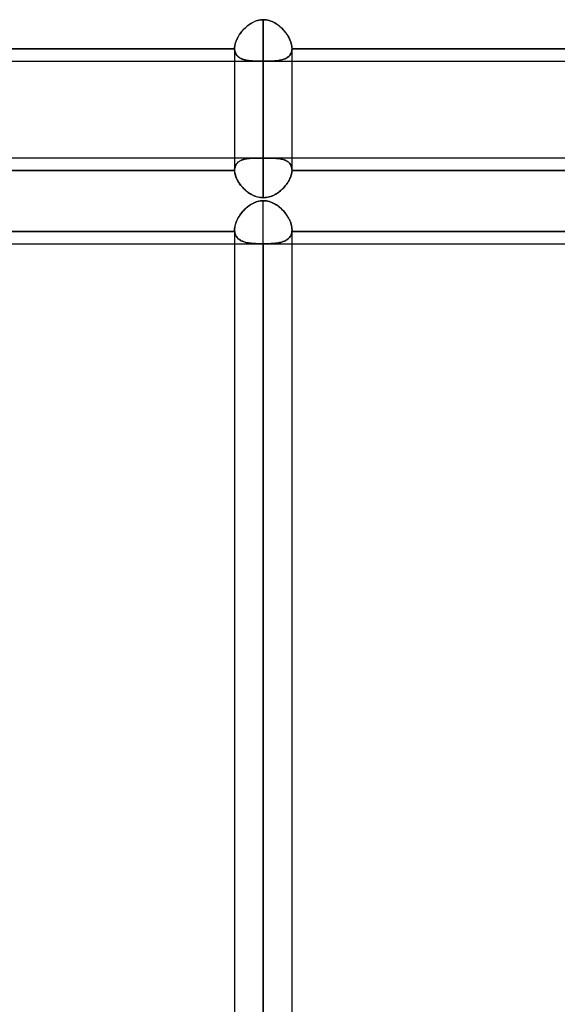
# Model space of a CAD drawing. Header units: millimetres. Extents: x -52 to 132, y -156 to 156.
# Tile 6 of 77: x 8 to 17, y -93 to -76. Entities that reach past the tile are written whole.
import ezdxf

# ---------------------------------------------------------------- set-up
doc = ezdxf.new("R2010")
doc.units = ezdxf.units.MM
doc.layers.add('MAIN-1', color=7, linetype='Continuous')

msp = doc.modelspace()

# ---------------------------------------------------------------- linework, layer by layer
at = {"layer": 'MAIN-1'}
for p, q in [((11.805, -76.299), (11.827, -76.284)), ((11.833, -76.281), (11.812, -76.294)), ((11.827, -76.284), (11.849, -76.271)), ((11.855, -76.268), (11.833, -76.281)), ((11.849, -76.271), (11.873, -76.258)), ((11.878, -76.256), (11.855, -76.268)), ((11.873, -76.258), (11.897, -76.247)), ((11.901, -76.245), (11.878, -76.256)), ((11.897, -76.247), (11.922, -76.237)), ((11.925, -76.236), (11.901, -76.245)), ((11.922, -76.237), (11.947, -76.229)), ((11.95, -76.229), (11.925, -76.236)), ((11.947, -76.229), (11.972, -76.223)), ((11.975, -76.222), (11.95, -76.229)), ((11.972, -76.223), (11.998, -76.218)), ((12, -76.218), (11.975, -76.222)), ((11.998, -76.218), (12.024, -76.215)), ((12.025, -76.215), (12, -76.218)), ((12.024, -76.215), (12.05, -76.215)), ((12.05, -76.215), (12.025, -76.215)), ((12.076, -76.215), (12.05, -76.215)), ((12.05, -78.623), (12.05, -76.215)), ((12.05, -76.215), (12.05, -78.623)), ((12.05, -76.215), (12.076, -76.216)), ((12.102, -76.218), (12.076, -76.215)), ((12.076, -76.216), (12.103, -76.218)), ((12.128, -76.223), (12.102, -76.218)), ((12.103, -76.218), (12.129, -76.223)), ((12.154, -76.23), (12.128, -76.223)), ((12.129, -76.223), (12.154, -76.23)), ((12.179, -76.238), (12.154, -76.23)), ((12.154, -76.23), (12.179, -76.238)), ((12.203, -76.247), (12.179, -76.238)), ((12.179, -76.238), (12.203, -76.247)), ((12.227, -76.258), (12.203, -76.247)), ((12.203, -76.247), (12.227, -76.258)), ((12.25, -76.271), (12.227, -76.258)), ((12.227, -76.258), (12.251, -76.271)), ((12.273, -76.284), (12.25, -76.271)), ((12.251, -76.271), (12.274, -76.285)), ((12.295, -76.299), (12.273, -76.284)), ((12.274, -76.285), (12.296, -76.3)), ((11.638, -76.471), (11.653, -76.449)), ((11.662, -76.438), (11.646, -76.458)), ((11.653, -76.449), (11.669, -76.428)), ((11.678, -76.417), (11.662, -76.438)), ((11.669, -76.428), (11.687, -76.407)), ((11.695, -76.397), (11.678, -76.417)), ((11.687, -76.407), (11.705, -76.387)), ((11.713, -76.378), (11.695, -76.397)), ((11.705, -76.387), (11.723, -76.368)), ((11.732, -76.36), (11.713, -76.378)), ((11.723, -76.368), (11.743, -76.349)), ((11.751, -76.342), (11.732, -76.36)), ((11.743, -76.349), (11.763, -76.332)), ((11.77, -76.325), (11.751, -76.342)), ((11.763, -76.332), (11.783, -76.315)), ((11.791, -76.309), (11.77, -76.325)), ((11.783, -76.315), (11.805, -76.299)), ((11.812, -76.294), (11.791, -76.309)), ((12.317, -76.315), (12.295, -76.299)), ((12.296, -76.3), (12.318, -76.316)), ((12.338, -76.332), (12.317, -76.315)), ((12.318, -76.316), (12.339, -76.333)), ((12.358, -76.35), (12.338, -76.332)), ((12.339, -76.333), (12.36, -76.351)), ((12.378, -76.369), (12.358, -76.35)), ((12.36, -76.351), (12.379, -76.37)), ((12.397, -76.389), (12.378, -76.369)), ((12.379, -76.37), (12.398, -76.39)), ((12.415, -76.409), (12.397, -76.389)), ((12.398, -76.39), (12.416, -76.41)), ((12.432, -76.43), (12.415, -76.409)), ((12.416, -76.41), (12.433, -76.431)), ((12.449, -76.451), (12.432, -76.43)), ((12.433, -76.431), (12.45, -76.453)), ((12.464, -76.473), (12.449, -76.451)), ((12.45, -76.453), (12.465, -76.474)), ((11.568, -76.611), (11.561, -76.632)), ((11.562, -76.629), (11.569, -76.606)), ((11.575, -76.589), (11.568, -76.611)), ((11.569, -76.606), (11.577, -76.584)), ((11.584, -76.567), (11.575, -76.589)), ((11.577, -76.584), (11.587, -76.561)), ((11.595, -76.545), (11.584, -76.567)), ((11.587, -76.561), (11.598, -76.538)), ((11.606, -76.523), (11.595, -76.545)), ((11.598, -76.538), (11.61, -76.516)), ((11.618, -76.501), (11.606, -76.523)), ((11.61, -76.516), (11.623, -76.493)), ((11.632, -76.48), (11.618, -76.501)), ((11.623, -76.493), (11.638, -76.471)), ((11.646, -76.458), (11.632, -76.48)), ((12.478, -76.495), (12.464, -76.473)), ((12.465, -76.474), (12.479, -76.496)), ((12.491, -76.517), (12.478, -76.495)), ((12.479, -76.496), (12.492, -76.519)), ((12.503, -76.54), (12.491, -76.517)), ((12.492, -76.519), (12.504, -76.541)), ((12.514, -76.563), (12.503, -76.54)), ((12.504, -76.541), (12.514, -76.563)), ((12.523, -76.585), (12.514, -76.563)), ((12.514, -76.563), (12.523, -76.586)), ((12.531, -76.607), (12.523, -76.585)), ((12.523, -76.586), (12.531, -76.608)), ((12.538, -76.629), (12.531, -76.607)), ((12.531, -76.608), (12.538, -76.63)), ((0.375, -76.721), (11.55, -76.721)), ((11.55, -76.721), (0.375, -76.721)), ((11.55, -76.714), (11.551, -76.693)), ((11.551, -76.694), (11.55, -76.714)), ((11.55, -76.715), (11.55, -76.714)), ((11.55, -76.714), (11.55, -76.715)), ((11.55, -76.714), (11.55, -76.941)), ((11.55, -76.714), (11.55, -78.835)), ((11.55, -76.716), (11.55, -76.715)), ((11.55, -76.715), (11.55, -76.716)), ((11.55, -76.717), (11.55, -76.716)), ((11.55, -76.716), (11.55, -76.717)), ((11.55, -76.719), (11.55, -76.717)), ((11.55, -76.717), (11.55, -76.718)), ((11.55, -76.718), (11.55, -76.719)), ((11.55, -76.72), (11.55, -76.719)), ((11.55, -76.719), (11.55, -76.72)), ((11.55, -76.721), (11.55, -76.72)), ((11.55, -76.72), (11.55, -76.721)), ((11.55, -76.721), (11.551, -76.74)), ((11.551, -76.739), (11.55, -76.721)), ((11.551, -76.693), (11.553, -76.672)), ((11.553, -76.674), (11.551, -76.694)), ((11.554, -76.756), (11.551, -76.739)), ((11.551, -76.74), (11.554, -76.757)), ((11.553, -76.672), (11.557, -76.651)), ((11.556, -76.653), (11.553, -76.674)), ((11.558, -76.773), (11.554, -76.756)), ((11.554, -76.757), (11.558, -76.774)), ((11.561, -76.632), (11.556, -76.653)), ((11.557, -76.651), (11.562, -76.629)), ((11.563, -76.789), (11.558, -76.773)), ((11.558, -76.774), (11.564, -76.79)), ((11.569, -76.803), (11.563, -76.789)), ((11.564, -76.79), (11.57, -76.805)), ((12.526, -76.813), (12.534, -76.797)), ((12.537, -76.788), (12.531, -76.803)), ((12.534, -76.797), (12.54, -76.779)), ((12.542, -76.773), (12.537, -76.788)), ((12.543, -76.651), (12.538, -76.629)), ((12.538, -76.63), (12.543, -76.652)), ((12.54, -76.779), (12.545, -76.761)), ((12.546, -76.756), (12.542, -76.773)), ((12.547, -76.672), (12.543, -76.651)), ((12.543, -76.652), (12.547, -76.673)), ((12.545, -76.761), (12.548, -76.741)), ((12.549, -76.739), (12.546, -76.756)), ((12.549, -76.693), (12.547, -76.672)), ((12.547, -76.673), (12.549, -76.694)), ((12.548, -76.741), (12.55, -76.721)), ((12.55, -76.714), (12.549, -76.693)), ((12.549, -76.694), (12.55, -76.714)), ((12.55, -76.721), (12.549, -76.739)), ((12.55, -76.715), (12.55, -76.714)), ((12.55, -76.714), (12.55, -76.715)), ((12.55, -78.835), (12.55, -76.714)), ((12.55, -76.941), (12.55, -76.714)), ((12.55, -76.716), (12.55, -76.715)), ((12.55, -76.715), (12.55, -76.716)), ((12.55, -76.717), (12.55, -76.716)), ((12.55, -76.716), (12.55, -76.717)), ((12.55, -76.719), (12.55, -76.717)), ((12.55, -76.717), (12.55, -76.719)), ((12.55, -76.72), (12.55, -76.719)), ((12.55, -76.719), (12.55, -76.72)), ((12.55, -76.721), (12.55, -76.72)), ((12.55, -76.72), (12.55, -76.721)), ((12.55, -76.721), (24.35, -76.721)), ((24.35, -76.721), (12.55, -76.721)), ((37.65, -76.941), (0.905, -76.941)), ((37.65, -76.941), (1.125, -76.941)), ((11.55, -76.941), (11.55, -78.835)), ((11.577, -76.817), (11.569, -76.803)), ((11.57, -76.805), (11.578, -76.82)), ((11.586, -76.831), (11.577, -76.817)), ((11.578, -76.82), (11.588, -76.833)), ((11.596, -76.843), (11.586, -76.831)), ((11.588, -76.833), (11.598, -76.845)), ((11.607, -76.854), (11.596, -76.843)), ((11.598, -76.845), (11.61, -76.857)), ((11.619, -76.865), (11.607, -76.854)), ((11.61, -76.857), (11.623, -76.867)), ((11.633, -76.874), (11.619, -76.865)), ((11.623, -76.867), (11.637, -76.877)), ((11.647, -76.883), (11.633, -76.874)), ((11.637, -76.877), (11.651, -76.885)), ((11.662, -76.891), (11.647, -76.883)), ((11.651, -76.885), (11.667, -76.893)), ((11.678, -76.898), (11.662, -76.891)), ((11.667, -76.893), (11.684, -76.9)), ((11.695, -76.904), (11.678, -76.898)), ((11.684, -76.9), (11.702, -76.906)), ((11.713, -76.91), (11.695, -76.904)), ((11.702, -76.906), (11.72, -76.912)), ((11.732, -76.915), (11.713, -76.91)), ((11.72, -76.912), (11.739, -76.917)), ((11.751, -76.919), (11.732, -76.915)), ((11.739, -76.917), (11.759, -76.921)), ((11.771, -76.923), (11.751, -76.919)), ((11.759, -76.921), (11.78, -76.925)), ((11.791, -76.926), (11.771, -76.923)), ((11.78, -76.925), (11.802, -76.928)), ((11.812, -76.929), (11.791, -76.926)), ((11.802, -76.928), (11.824, -76.93)), ((11.834, -76.931), (11.812, -76.929)), ((11.824, -76.93), (11.847, -76.932)), ((11.856, -76.933), (11.834, -76.931)), ((11.847, -76.932), (11.871, -76.934)), ((11.879, -76.934), (11.856, -76.933)), ((11.871, -76.934), (11.895, -76.935)), ((11.902, -76.936), (11.879, -76.934)), ((11.895, -76.935), (11.92, -76.936)), ((11.926, -76.937), (11.902, -76.936)), ((11.92, -76.936), (11.945, -76.937)), ((11.95, -76.937), (11.926, -76.937)), ((11.945, -76.937), (11.971, -76.938)), ((11.975, -76.938), (11.95, -76.937)), ((11.971, -76.938), (11.997, -76.938)), ((12, -76.938), (11.975, -76.938)), ((11.997, -76.938), (12.024, -76.938)), ((12.025, -76.938), (12, -76.938)), ((12.024, -76.938), (12.05, -76.938)), ((12.05, -76.938), (12.025, -76.938)), ((12.05, -76.938), (12.05, -79.314)), ((12.05, -76.938), (12.079, -76.938)), ((12.076, -76.938), (12.05, -76.938)), ((12.05, -79.314), (12.05, -76.941)), ((12.101, -76.938), (12.076, -76.938)), ((12.079, -76.938), (12.108, -76.938)), ((12.126, -76.938), (12.101, -76.938)), ((12.108, -76.938), (12.137, -76.938)), ((12.151, -76.937), (12.126, -76.938)), ((12.137, -76.938), (12.166, -76.937)), ((12.175, -76.937), (12.151, -76.937)), ((12.166, -76.937), (12.194, -76.936)), ((12.199, -76.936), (12.175, -76.937)), ((12.194, -76.936), (12.221, -76.934)), ((12.223, -76.934), (12.199, -76.936)), ((12.221, -76.934), (12.247, -76.933)), ((12.246, -76.933), (12.223, -76.934)), ((12.269, -76.931), (12.246, -76.933)), ((12.247, -76.933), (12.273, -76.93)), ((12.29, -76.929), (12.269, -76.931)), ((12.273, -76.93), (12.298, -76.928)), ((12.312, -76.926), (12.29, -76.929)), ((12.298, -76.928), (12.322, -76.924)), ((12.332, -76.922), (12.312, -76.926)), ((12.322, -76.924), (12.345, -76.92)), ((12.352, -76.919), (12.332, -76.922)), ((12.345, -76.92), (12.367, -76.915)), ((12.371, -76.914), (12.352, -76.919)), ((12.367, -76.915), (12.388, -76.909)), ((12.389, -76.909), (12.371, -76.914)), ((12.388, -76.909), (12.409, -76.903)), ((12.407, -76.903), (12.389, -76.909)), ((12.424, -76.897), (12.407, -76.903)), ((12.409, -76.903), (12.428, -76.895)), ((12.439, -76.89), (12.424, -76.897)), ((12.428, -76.895), (12.446, -76.887)), ((12.454, -76.882), (12.439, -76.89)), ((12.446, -76.887), (12.462, -76.877)), ((12.468, -76.873), (12.454, -76.882)), ((12.462, -76.877), (12.478, -76.867)), ((12.482, -76.864), (12.468, -76.873)), ((12.478, -76.867), (12.492, -76.855)), ((12.494, -76.853), (12.482, -76.864)), ((12.492, -76.855), (12.504, -76.842)), ((12.505, -76.842), (12.494, -76.853)), ((12.504, -76.842), (12.516, -76.828)), ((12.515, -76.83), (12.505, -76.842)), ((12.523, -76.817), (12.515, -76.83)), ((12.516, -76.828), (12.526, -76.813)), ((12.531, -76.803), (12.523, -76.817)), ((12.55, -78.835), (12.55, -76.941)), ((37.55, -78.623), (0, -78.623)), ((11.55, -78.623), (1.125, -78.623)), ((12.55, -78.623), (11.55, -78.623)), ((11.616, -78.692), (11.629, -78.682)), ((11.635, -78.678), (11.621, -78.688)), ((11.629, -78.682), (11.643, -78.674)), ((11.65, -78.67), (11.635, -78.678)), ((11.643, -78.674), (11.658, -78.666)), ((11.667, -78.662), (11.65, -78.67)), ((11.658, -78.666), (11.674, -78.659)), ((11.684, -78.656), (11.667, -78.662)), ((11.674, -78.659), (11.69, -78.653)), ((11.702, -78.65), (11.684, -78.656)), ((11.69, -78.653), (11.708, -78.648)), ((11.721, -78.645), (11.702, -78.65)), ((11.708, -78.648), (11.726, -78.643)), ((11.74, -78.64), (11.721, -78.645)), ((11.726, -78.643), (11.745, -78.639)), ((11.761, -78.636), (11.74, -78.64)), ((11.745, -78.639), (11.765, -78.636)), ((11.782, -78.633), (11.761, -78.636)), ((11.765, -78.636), (11.785, -78.633)), ((11.804, -78.631), (11.782, -78.633)), ((11.785, -78.633), (11.807, -78.63)), ((11.826, -78.629), (11.804, -78.631)), ((11.807, -78.63), (11.829, -78.628)), ((11.849, -78.627), (11.826, -78.629)), ((11.829, -78.628), (11.851, -78.627)), ((11.873, -78.626), (11.849, -78.627)), ((11.851, -78.627), (11.874, -78.626)), ((11.897, -78.625), (11.873, -78.626)), ((11.874, -78.626), (11.898, -78.625)), ((11.921, -78.624), (11.897, -78.625)), ((11.898, -78.625), (11.922, -78.624)), ((11.946, -78.624), (11.921, -78.624)), ((11.922, -78.624), (11.947, -78.624)), ((11.971, -78.623), (11.946, -78.624)), ((11.947, -78.624), (11.972, -78.623)), ((11.997, -78.623), (11.971, -78.623)), ((11.972, -78.623), (11.998, -78.623)), ((12.024, -78.623), (11.997, -78.623)), ((11.998, -78.623), (12.024, -78.623)), ((12.024, -78.623), (12.05, -78.623)), ((12.05, -78.623), (12.024, -78.623)), ((12.05, -78.623), (12.076, -78.623)), ((12.076, -78.623), (12.05, -78.623)), ((12.076, -78.623), (12.103, -78.623)), ((12.102, -78.623), (12.076, -78.623)), ((12.128, -78.623), (12.102, -78.623)), ((12.103, -78.623), (12.128, -78.623)), ((12.128, -78.623), (12.154, -78.624)), ((12.153, -78.624), (12.128, -78.623)), ((12.178, -78.624), (12.153, -78.624)), ((12.154, -78.624), (12.18, -78.624)), ((12.203, -78.625), (12.178, -78.624)), ((12.18, -78.624), (12.204, -78.625)), ((12.227, -78.626), (12.203, -78.625)), ((12.204, -78.625), (12.229, -78.626)), ((12.251, -78.627), (12.227, -78.626)), ((12.229, -78.626), (12.252, -78.627)), ((12.273, -78.629), (12.251, -78.627)), ((12.252, -78.627), (12.275, -78.629)), ((12.295, -78.631), (12.273, -78.629)), ((12.275, -78.629), (12.297, -78.631)), ((12.317, -78.633), (12.295, -78.631)), ((12.297, -78.631), (12.318, -78.633)), ((12.337, -78.636), (12.317, -78.633)), ((12.318, -78.633), (12.339, -78.636)), ((12.357, -78.64), (12.337, -78.636)), ((12.339, -78.636), (12.359, -78.64)), ((12.377, -78.644), (12.357, -78.64)), ((12.359, -78.64), (12.378, -78.644)), ((12.395, -78.649), (12.377, -78.644)), ((12.378, -78.644), (12.397, -78.649)), ((12.413, -78.655), (12.395, -78.649)), ((12.397, -78.649), (12.415, -78.655)), ((12.431, -78.661), (12.413, -78.655)), ((12.415, -78.655), (12.432, -78.662)), ((12.447, -78.669), (12.431, -78.661)), ((12.432, -78.662), (12.448, -78.669)), ((12.462, -78.677), (12.447, -78.669)), ((12.448, -78.669), (12.464, -78.678)), ((12.477, -78.686), (12.462, -78.677)), ((12.464, -78.678), (12.478, -78.687)), ((24.35, -78.623), (12.55, -78.623)), ((0.375, -78.842), (11.55, -78.842)), ((11.55, -78.842), (1.125, -78.842)), ((11.551, -78.816), (11.55, -78.835)), ((11.55, -78.835), (11.551, -78.817)), ((11.55, -78.836), (11.55, -78.835)), ((11.55, -78.835), (11.55, -78.836)), ((11.55, -78.837), (11.55, -78.836)), ((11.55, -78.836), (11.55, -78.838)), ((11.55, -78.838), (11.55, -78.837)), ((11.55, -78.839), (11.55, -78.838)), ((11.55, -78.838), (11.55, -78.839)), ((11.55, -78.84), (11.55, -78.839)), ((11.55, -78.839), (11.55, -78.84)), ((11.55, -78.841), (11.55, -78.84)), ((11.55, -78.84), (11.55, -78.841)), ((11.55, -78.842), (11.55, -78.841)), ((11.55, -78.841), (11.55, -78.842)), ((11.55, -78.842), (11.551, -78.861)), ((11.552, -78.864), (11.55, -78.842)), ((11.553, -78.798), (11.551, -78.816)), ((11.551, -78.817), (11.553, -78.8)), ((11.557, -78.781), (11.553, -78.798)), ((11.553, -78.8), (11.556, -78.783)), ((11.556, -78.783), (11.561, -78.767)), ((11.562, -78.765), (11.557, -78.781)), ((11.561, -78.767), (11.567, -78.752)), ((11.569, -78.75), (11.562, -78.765)), ((11.567, -78.752), (11.575, -78.738)), ((11.577, -78.735), (11.569, -78.75)), ((11.575, -78.738), (11.583, -78.725)), ((11.586, -78.722), (11.577, -78.735)), ((11.583, -78.725), (11.593, -78.713)), ((11.596, -78.71), (11.586, -78.722)), ((11.593, -78.713), (11.604, -78.702)), ((11.608, -78.698), (11.596, -78.71)), ((11.604, -78.702), (11.616, -78.692)), ((11.621, -78.688), (11.608, -78.698)), ((12.49, -78.697), (12.477, -78.686)), ((12.478, -78.687), (12.491, -78.698)), ((12.502, -78.708), (12.49, -78.697)), ((12.491, -78.698), (12.503, -78.709)), ((12.513, -78.721), (12.502, -78.708)), ((12.503, -78.709), (12.514, -78.721)), ((12.523, -78.734), (12.513, -78.721)), ((12.514, -78.721), (12.523, -78.735)), ((12.531, -78.748), (12.523, -78.734)), ((12.523, -78.735), (12.531, -78.749)), ((12.538, -78.764), (12.531, -78.748)), ((12.531, -78.749), (12.538, -78.765)), ((12.543, -78.78), (12.538, -78.764)), ((12.538, -78.765), (12.543, -78.781)), ((12.547, -78.798), (12.543, -78.78)), ((12.543, -78.781), (12.547, -78.798)), ((12.547, -78.798), (12.549, -78.816)), ((12.549, -78.816), (12.547, -78.798)), ((12.549, -78.816), (12.55, -78.835)), ((12.55, -78.835), (12.549, -78.816)), ((12.55, -78.842), (12.549, -78.862)), ((12.549, -78.861), (12.55, -78.842)), ((12.55, -78.835), (12.55, -78.836)), ((12.55, -78.836), (12.55, -78.835)), ((12.55, -78.836), (12.55, -78.838)), ((12.55, -78.838), (12.55, -78.836)), ((12.55, -78.838), (12.55, -78.839)), ((12.55, -78.839), (12.55, -78.838)), ((12.55, -78.839), (12.55, -78.84)), ((12.55, -78.84), (12.55, -78.839)), ((12.55, -78.84), (12.55, -78.841)), ((12.55, -78.841), (12.55, -78.84)), ((12.55, -78.841), (12.55, -78.842)), ((12.55, -78.842), (12.55, -78.841)), ((12.55, -78.842), (24.35, -78.842)), ((24.35, -78.842), (12.55, -78.842)), ((11.551, -78.861), (11.554, -78.88)), ((11.555, -78.885), (11.552, -78.864)), ((11.554, -78.88), (11.558, -78.899)), ((11.56, -78.908), (11.555, -78.885)), ((11.558, -78.899), (11.563, -78.919)), ((11.566, -78.93), (11.56, -78.908)), ((11.563, -78.919), (11.569, -78.94)), ((11.574, -78.954), (11.566, -78.93)), ((11.569, -78.94), (11.577, -78.96)), ((11.584, -78.977), (11.574, -78.954)), ((11.577, -78.96), (11.585, -78.98)), ((11.595, -79.001), (11.584, -78.977)), ((11.585, -78.98), (11.595, -79.001)), ((11.595, -79.001), (11.606, -79.021)), ((11.608, -79.024), (11.595, -79.001)), ((11.606, -79.021), (11.618, -79.042)), ((11.622, -79.047), (11.608, -79.024)), ((12.49, -79.028), (12.477, -79.049)), ((12.481, -79.043), (12.493, -79.023)), ((12.502, -79.007), (12.49, -79.028)), ((12.493, -79.023), (12.504, -79.002)), ((12.512, -78.985), (12.502, -79.007)), ((12.504, -79.002), (12.514, -78.981)), ((12.522, -78.964), (12.512, -78.985)), ((12.514, -78.981), (12.523, -78.961)), ((12.53, -78.943), (12.522, -78.964)), ((12.523, -78.961), (12.531, -78.94)), ((12.536, -78.922), (12.53, -78.943)), ((12.531, -78.94), (12.537, -78.92)), ((12.542, -78.902), (12.536, -78.922)), ((12.537, -78.92), (12.542, -78.9)), ((12.542, -78.9), (12.546, -78.88)), ((12.546, -78.881), (12.542, -78.902)), ((12.546, -78.88), (12.549, -78.861)), ((12.549, -78.862), (12.546, -78.881)), ((11.618, -79.042), (11.632, -79.062)), ((11.637, -79.07), (11.622, -79.047)), ((11.632, -79.062), (11.646, -79.082)), ((11.654, -79.093), (11.637, -79.07)), ((11.646, -79.082), (11.661, -79.101)), ((11.672, -79.115), (11.654, -79.093)), ((11.661, -79.101), (11.676, -79.121)), ((11.691, -79.137), (11.672, -79.115)), ((11.676, -79.121), (11.693, -79.139)), ((11.711, -79.158), (11.691, -79.137)), ((11.693, -79.139), (11.711, -79.158)), ((11.711, -79.158), (11.729, -79.175)), ((11.732, -79.178), (11.711, -79.158)), ((11.729, -79.175), (11.748, -79.192)), ((11.754, -79.197), (11.732, -79.178)), ((11.748, -79.192), (11.768, -79.208)), ((11.777, -79.215), (11.754, -79.197)), ((12.329, -79.21), (12.349, -79.194)), ((12.36, -79.185), (12.34, -79.202)), ((12.349, -79.194), (12.368, -79.177)), ((12.379, -79.167), (12.36, -79.185)), ((12.368, -79.177), (12.387, -79.16)), ((12.398, -79.149), (12.379, -79.167)), ((12.387, -79.16), (12.405, -79.142)), ((12.416, -79.13), (12.398, -79.149)), ((12.405, -79.142), (12.422, -79.123)), ((12.432, -79.11), (12.416, -79.13)), ((12.422, -79.123), (12.438, -79.103)), ((12.448, -79.09), (12.432, -79.11)), ((12.438, -79.103), (12.453, -79.084)), ((12.463, -79.07), (12.448, -79.09)), ((12.453, -79.084), (12.467, -79.064)), ((12.477, -79.049), (12.463, -79.07)), ((12.467, -79.064), (12.481, -79.043)), ((11.768, -79.208), (11.788, -79.223)), ((11.801, -79.232), (11.777, -79.215)), ((11.788, -79.223), (11.81, -79.238)), ((11.826, -79.248), (11.801, -79.232)), ((11.81, -79.238), (11.831, -79.251)), ((11.852, -79.263), (11.826, -79.248)), ((11.831, -79.251), (11.854, -79.264)), ((11.878, -79.276), (11.852, -79.263)), ((11.854, -79.264), (11.877, -79.275)), ((11.877, -79.275), (11.901, -79.285)), ((11.906, -79.287), (11.878, -79.276)), ((11.901, -79.285), (11.925, -79.294)), ((11.934, -79.296), (11.906, -79.287)), ((11.925, -79.294), (11.949, -79.301)), ((11.962, -79.304), (11.934, -79.296)), ((11.949, -79.301), (11.974, -79.307)), ((11.991, -79.31), (11.962, -79.304)), ((11.97, -79.375), (11.996, -79.37)), ((11.974, -79.307), (11.999, -79.311)), ((12, -79.369), (11.975, -79.374)), ((12.021, -79.313), (11.991, -79.31)), ((11.996, -79.37), (12.023, -79.367)), ((11.999, -79.311), (12.024, -79.313)), ((12.025, -79.367), (12, -79.369)), ((12.05, -79.314), (12.021, -79.313)), ((12.023, -79.367), (12.05, -79.366)), ((12.024, -79.313), (12.05, -79.314)), ((12.05, -79.366), (12.025, -79.367)), ((12.076, -79.313), (12.05, -79.314)), ((12.05, -79.314), (12.075, -79.313)), ((12.077, -79.367), (12.05, -79.366)), ((12.05, -109.5), (12.05, -79.366)), ((12.05, -79.366), (12.074, -79.367)), ((12.074, -79.367), (12.098, -79.369)), ((12.075, -79.313), (12.1, -79.311)), ((12.102, -79.311), (12.076, -79.313)), ((12.104, -79.37), (12.077, -79.367)), ((12.098, -79.369), (12.122, -79.373)), ((12.1, -79.311), (12.125, -79.307)), ((12.128, -79.306), (12.102, -79.311)), ((12.131, -79.375), (12.104, -79.37)), ((12.125, -79.307), (12.15, -79.301)), ((12.154, -79.3), (12.128, -79.306)), ((12.15, -79.301), (12.174, -79.294)), ((12.179, -79.292), (12.154, -79.3)), ((12.174, -79.294), (12.198, -79.286)), ((12.204, -79.283), (12.179, -79.292)), ((12.198, -79.286), (12.221, -79.276)), ((12.228, -79.273), (12.204, -79.283)), ((12.221, -79.276), (12.244, -79.265)), ((12.252, -79.261), (12.228, -79.273)), ((12.244, -79.265), (12.266, -79.253)), ((12.275, -79.248), (12.252, -79.261)), ((12.266, -79.253), (12.288, -79.24)), ((12.297, -79.233), (12.275, -79.248)), ((12.288, -79.24), (12.309, -79.226)), ((12.319, -79.218), (12.297, -79.233)), ((12.309, -79.226), (12.329, -79.21)), ((12.34, -79.202), (12.319, -79.218)), ((11.695, -79.549), (11.714, -79.529)), ((11.713, -79.53), (11.695, -79.55)), ((11.732, -79.512), (11.713, -79.53)), ((11.714, -79.529), (11.734, -79.509)), ((11.751, -79.494), (11.732, -79.512)), ((11.734, -79.509), (11.754, -79.49)), ((11.77, -79.477), (11.751, -79.494)), ((11.754, -79.49), (11.776, -79.473)), ((11.791, -79.461), (11.77, -79.477)), ((11.776, -79.473), (11.797, -79.456)), ((11.812, -79.446), (11.791, -79.461)), ((11.797, -79.456), (11.82, -79.44)), ((11.833, -79.432), (11.812, -79.446)), ((11.82, -79.44), (11.843, -79.426)), ((11.855, -79.419), (11.833, -79.432)), ((11.843, -79.426), (11.867, -79.413)), ((11.878, -79.407), (11.855, -79.419)), ((11.867, -79.413), (11.892, -79.401)), ((11.901, -79.397), (11.878, -79.407)), ((11.892, -79.401), (11.917, -79.39)), ((11.925, -79.388), (11.901, -79.397)), ((11.917, -79.39), (11.943, -79.382)), ((11.95, -79.38), (11.925, -79.388)), ((11.943, -79.382), (11.97, -79.375)), ((11.975, -79.374), (11.95, -79.38)), ((12.122, -79.373), (12.145, -79.378)), ((12.157, -79.382), (12.131, -79.375)), ((12.145, -79.378), (12.168, -79.385)), ((12.183, -79.391), (12.157, -79.382)), ((12.168, -79.385), (12.19, -79.393)), ((12.208, -79.401), (12.183, -79.391)), ((12.19, -79.393), (12.212, -79.403)), ((12.233, -79.413), (12.208, -79.401)), ((12.212, -79.403), (12.234, -79.413)), ((12.257, -79.426), (12.233, -79.413)), ((12.234, -79.413), (12.255, -79.425)), ((12.255, -79.425), (12.276, -79.438)), ((12.28, -79.44), (12.257, -79.426)), ((12.276, -79.438), (12.296, -79.451)), ((12.303, -79.456), (12.28, -79.44)), ((12.296, -79.451), (12.316, -79.466)), ((12.325, -79.473), (12.303, -79.456)), ((12.316, -79.466), (12.335, -79.482)), ((12.346, -79.491), (12.325, -79.473)), ((12.335, -79.482), (12.354, -79.498)), ((12.367, -79.51), (12.346, -79.491)), ((12.354, -79.498), (12.372, -79.515)), ((12.387, -79.53), (12.367, -79.51)), ((12.372, -79.515), (12.39, -79.533)), ((12.406, -79.551), (12.387, -79.53)), ((12.39, -79.533), (12.406, -79.551)), ((11.579, -79.734), (11.59, -79.71)), ((11.595, -79.7), (11.584, -79.722)), ((11.59, -79.71), (11.601, -79.686)), ((11.606, -79.677), (11.595, -79.7)), ((11.601, -79.686), (11.614, -79.663)), ((11.618, -79.655), (11.606, -79.677)), ((11.614, -79.663), (11.628, -79.639)), ((11.632, -79.633), (11.618, -79.655)), ((11.628, -79.639), (11.643, -79.616)), ((11.646, -79.612), (11.632, -79.633)), ((11.643, -79.616), (11.66, -79.593)), ((11.662, -79.59), (11.646, -79.612)), ((11.66, -79.593), (11.677, -79.571)), ((11.678, -79.57), (11.662, -79.59)), ((11.677, -79.571), (11.695, -79.549)), ((11.695, -79.55), (11.678, -79.57)), ((12.425, -79.573), (12.406, -79.551)), ((12.406, -79.551), (12.423, -79.57)), ((12.423, -79.57), (12.438, -79.59)), ((12.442, -79.595), (12.425, -79.573)), ((12.438, -79.59), (12.452, -79.609)), ((12.458, -79.618), (12.442, -79.595)), ((12.452, -79.609), (12.466, -79.63)), ((12.473, -79.641), (12.458, -79.618)), ((12.466, -79.63), (12.479, -79.65)), ((12.487, -79.664), (12.473, -79.641)), ((12.479, -79.65), (12.491, -79.671)), ((12.5, -79.688), (12.487, -79.664)), ((12.491, -79.671), (12.501, -79.691)), ((12.511, -79.712), (12.5, -79.688)), ((12.501, -79.691), (12.511, -79.712)), ((12.521, -79.736), (12.511, -79.712)), ((12.511, -79.712), (12.52, -79.733)), ((11.55, -79.873), (11.551, -79.851)), ((11.551, -79.853), (11.55, -79.873)), ((11.55, -79.873), (11.55, -79.878)), ((11.55, -79.878), (11.55, -79.873)), ((11.55, -79.873), (11.55, -80.123)), ((11.55, -79.873), (11.55, -109.876)), ((11.55, -79.878), (11.55, -79.882)), ((11.55, -79.883), (11.55, -79.878)), ((11.55, -79.882), (11.55, -79.886)), ((11.55, -79.888), (11.55, -79.883)), ((11.551, -79.851), (11.553, -79.829)), ((11.553, -79.832), (11.551, -79.853)), ((11.553, -79.829), (11.558, -79.806)), ((11.556, -79.811), (11.553, -79.832)), ((11.561, -79.789), (11.556, -79.811)), ((11.558, -79.806), (11.563, -79.782)), ((11.568, -79.767), (11.561, -79.789)), ((11.563, -79.782), (11.571, -79.758)), ((11.575, -79.744), (11.568, -79.767)), ((11.571, -79.758), (11.579, -79.734)), ((11.584, -79.722), (11.575, -79.744)), ((12.52, -79.733), (12.528, -79.754)), ((12.53, -79.759), (12.521, -79.736)), ((12.528, -79.754), (12.535, -79.774)), ((12.537, -79.783), (12.53, -79.759)), ((12.535, -79.774), (12.54, -79.795)), ((12.543, -79.806), (12.537, -79.783)), ((12.54, -79.795), (12.544, -79.815)), ((12.547, -79.829), (12.543, -79.806)), ((12.544, -79.815), (12.547, -79.835)), ((12.549, -79.851), (12.547, -79.829)), ((12.547, -79.835), (12.549, -79.854)), ((12.55, -79.873), (12.549, -79.851)), ((12.549, -79.854), (12.55, -79.873)), ((12.55, -79.878), (12.55, -79.873)), ((12.55, -79.873), (12.55, -79.878)), ((12.55, -80.123), (12.55, -79.873)), ((12.55, -109.876), (12.55, -79.873)), ((12.55, -79.883), (12.55, -79.878)), ((12.55, -79.878), (12.55, -79.883)), ((12.55, -79.888), (12.55, -79.883)), ((12.55, -79.883), (12.55, -79.888)), ((11.552, -79.903), (0.375, -79.903)), ((0.375, -79.903), (11.552, -79.903)), ((11.55, -79.886), (11.551, -79.891)), ((11.551, -79.893), (11.55, -79.888)), ((11.551, -79.891), (11.551, -79.895)), ((11.551, -79.898), (11.551, -79.893)), ((11.551, -79.895), (11.551, -79.899)), ((11.552, -79.903), (11.551, -79.898)), ((11.551, -79.899), (11.552, -79.903)), ((11.555, -79.923), (11.552, -79.903)), ((11.552, -79.903), (11.555, -79.923)), ((11.56, -79.942), (11.555, -79.923)), ((11.555, -79.923), (11.56, -79.941)), ((11.56, -79.941), (11.566, -79.959)), ((11.566, -79.959), (11.56, -79.942)), ((11.574, -79.976), (11.566, -79.959)), ((11.566, -79.959), (11.574, -79.976)), ((11.583, -79.992), (11.574, -79.976)), ((11.574, -79.976), (11.583, -79.991)), ((11.583, -79.991), (11.593, -80.006)), ((11.594, -80.007), (11.583, -79.992)), ((11.593, -80.006), (11.605, -80.019)), ((11.606, -80.02), (11.594, -80.007)), ((11.605, -80.019), (11.619, -80.032)), ((11.62, -80.033), (11.606, -80.02)), ((11.619, -80.032), (11.633, -80.043)), ((11.634, -80.044), (11.62, -80.033)), ((11.633, -80.043), (11.649, -80.054)), ((11.65, -80.054), (11.634, -80.044)), ((11.649, -80.054), (11.666, -80.063)), ((11.667, -80.064), (11.65, -80.054)), ((12.451, -80.054), (12.434, -80.063)), ((12.435, -80.063), (12.451, -80.053)), ((12.467, -80.043), (12.451, -80.054)), ((12.451, -80.053), (12.467, -80.043)), ((12.481, -80.032), (12.467, -80.043)), ((12.467, -80.043), (12.482, -80.032)), ((12.495, -80.019), (12.481, -80.032)), ((12.482, -80.032), (12.495, -80.019)), ((12.507, -80.006), (12.495, -80.019)), ((12.495, -80.019), (12.507, -80.006)), ((12.517, -79.991), (12.507, -80.006)), ((12.507, -80.006), (12.517, -79.991)), ((12.526, -79.976), (12.517, -79.991)), ((12.517, -79.991), (12.527, -79.976)), ((12.534, -79.959), (12.526, -79.976)), ((12.527, -79.976), (12.534, -79.959)), ((12.54, -79.941), (12.534, -79.959)), ((12.534, -79.959), (12.541, -79.941)), ((12.545, -79.923), (12.54, -79.941)), ((12.541, -79.941), (12.545, -79.923)), ((12.548, -79.903), (12.545, -79.923)), ((12.545, -79.923), (12.548, -79.903)), ((12.548, -79.903), (12.549, -79.898)), ((12.549, -79.898), (12.548, -79.903)), ((24.352, -79.903), (12.548, -79.903)), ((12.548, -79.903), (24.352, -79.903)), ((12.549, -79.893), (12.55, -79.888)), ((12.55, -79.888), (12.549, -79.893)), ((12.549, -79.898), (12.549, -79.893)), ((12.549, -79.893), (12.549, -79.898)), ((37.65, -80.123), (0.905, -80.123)), ((37.65, -80.123), (1.375, -80.123)), ((11.55, -80.123), (11.55, -110)), ((11.666, -80.063), (11.683, -80.071)), ((11.686, -80.072), (11.667, -80.064)), ((11.683, -80.071), (11.702, -80.079)), ((11.705, -80.08), (11.686, -80.072)), ((11.702, -80.079), (11.722, -80.085)), ((11.725, -80.086), (11.705, -80.08)), ((11.722, -80.085), (11.743, -80.091)), ((11.746, -80.092), (11.725, -80.086)), ((11.743, -80.091), (11.765, -80.096)), ((11.768, -80.097), (11.746, -80.092)), ((11.765, -80.096), (11.787, -80.101)), ((11.79, -80.101), (11.768, -80.097)), ((11.787, -80.101), (11.811, -80.105)), ((11.814, -80.105), (11.79, -80.101)), ((11.811, -80.105), (11.835, -80.108)), ((11.838, -80.108), (11.814, -80.105)), ((11.835, -80.108), (11.86, -80.11)), ((11.862, -80.11), (11.838, -80.108)), ((11.86, -80.11), (11.885, -80.112)), ((11.888, -80.113), (11.862, -80.11)), ((11.885, -80.112), (11.912, -80.114)), ((11.914, -80.114), (11.888, -80.113)), ((11.912, -80.114), (11.938, -80.115)), ((11.94, -80.115), (11.914, -80.114)), ((11.938, -80.115), (11.966, -80.116)), ((11.967, -80.116), (11.94, -80.115)), ((11.966, -80.116), (11.994, -80.117)), ((11.995, -80.117), (11.967, -80.116)), ((11.994, -80.117), (12.022, -80.117)), ((12.022, -80.117), (11.995, -80.117)), ((12.05, -80.117), (12.022, -80.117)), ((12.022, -80.117), (12.05, -80.117)), ((12.078, -80.117), (12.05, -80.117)), ((12.05, -80.117), (12.05, -110.5)), ((12.05, -80.117), (12.078, -80.117)), ((12.05, -110.5), (12.05, -80.123)), ((12.106, -80.117), (12.078, -80.117)), ((12.078, -80.117), (12.106, -80.117)), ((12.134, -80.116), (12.106, -80.117)), ((12.106, -80.117), (12.134, -80.116)), ((12.161, -80.115), (12.134, -80.116)), ((12.134, -80.116), (12.161, -80.115)), ((12.188, -80.114), (12.161, -80.115)), ((12.161, -80.115), (12.188, -80.114)), ((12.214, -80.112), (12.188, -80.114)), ((12.188, -80.114), (12.215, -80.112)), ((12.24, -80.11), (12.214, -80.112)), ((12.215, -80.112), (12.24, -80.11)), ((12.265, -80.108), (12.24, -80.11)), ((12.24, -80.11), (12.265, -80.108)), ((12.265, -80.108), (12.29, -80.105)), ((12.289, -80.105), (12.265, -80.108)), ((12.312, -80.101), (12.289, -80.105)), ((12.29, -80.105), (12.313, -80.101)), ((12.335, -80.096), (12.312, -80.101)), ((12.313, -80.101), (12.335, -80.096)), ((12.357, -80.091), (12.335, -80.096)), ((12.335, -80.096), (12.357, -80.091)), ((12.357, -80.091), (12.378, -80.085)), ((12.377, -80.086), (12.357, -80.091)), ((12.397, -80.079), (12.377, -80.086)), ((12.378, -80.085), (12.398, -80.079)), ((12.416, -80.071), (12.397, -80.079)), ((12.398, -80.079), (12.417, -80.071)), ((12.434, -80.063), (12.416, -80.071)), ((12.417, -80.071), (12.435, -80.063)), ((12.55, -110), (12.55, -80.123))]:
    msp.add_line(p, q, dxfattribs=at)

doc.saveas('drawing.dxf')
